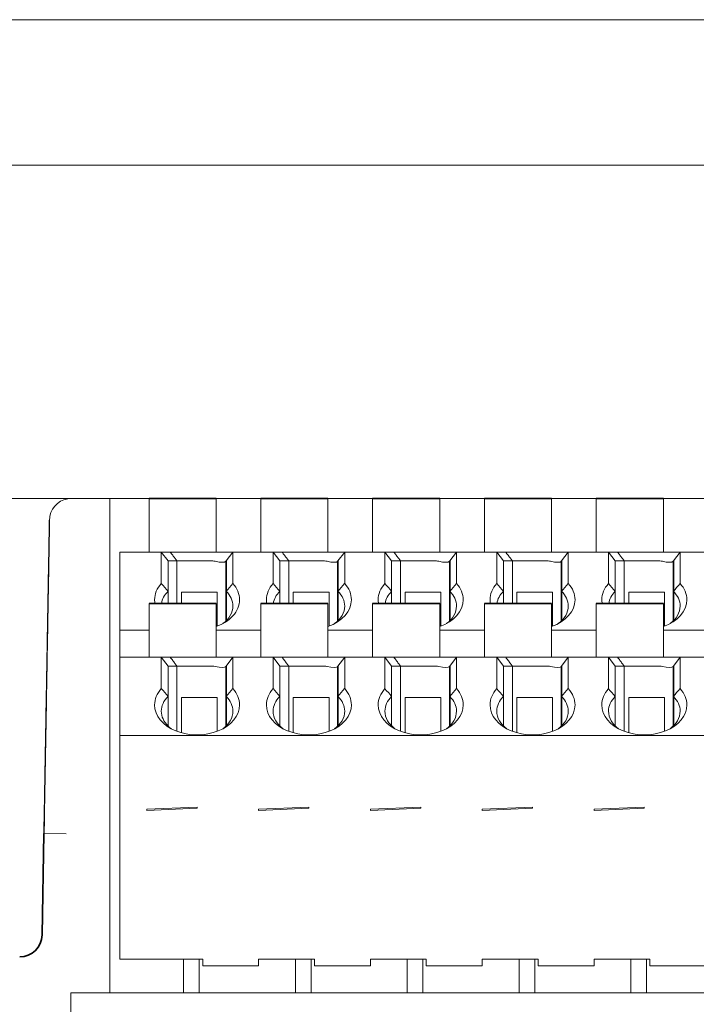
# Model space of a CAD drawing. Header units: millimetres. Extents: x -21323 to 21581, y 0 to 297.
# Tile 9 of 11: x 94 to 124, y 253 to 297. Entities that reach past the tile are written whole.
import ezdxf

# ---------------------------------------------------------------- set-up
doc = ezdxf.new("R2010")
doc.units = ezdxf.units.MM
doc.layers.add('1', color=7, linetype='Continuous')
doc.layers.add('125', color=7, linetype='Continuous')

# ---------------------------------------------------------------- blocks, each defined once
blk = doc.blocks.new('_U1')
at = {"layer": '125', "color": 80, "lineweight": 13}
blk.add_line((96.49, 275.604), (44.976, 275.604), dxfattribs=at)

msp = doc.modelspace()

# ---------------------------------------------------------------- linework, layer by layer
at = {"layer": '1', "color": 7, "linetype": 'Continuous', "lineweight": 18}
for p, q in [((96.49, 275.604), (98.2, 275.604)), ((99.95, 275.604), (98.2, 275.604)), ((98.2, 275.604), (98.2, 260.604)), ((99.95, 275.604), (99.95, 275.304)), ((99.95, 275.604), (102.95, 275.604)), ((102.95, 275.304), (102.95, 275.604)), ((104.95, 275.604), (102.95, 275.604)), ((104.95, 275.604), (104.95, 275.304)), ((104.95, 275.604), (107.95, 275.604)), ((107.95, 275.304), (107.95, 275.604)), ((109.95, 275.604), (107.95, 275.604)), ((109.95, 275.604), (109.95, 275.304)), ((109.95, 275.604), (112.95, 275.604)), ((112.95, 275.304), (112.95, 275.604)), ((114.95, 275.604), (112.95, 275.604)), ((114.95, 275.604), (114.95, 275.304)), ((114.95, 275.604), (117.95, 275.604)), ((117.95, 275.304), (117.95, 275.604)), ((119.95, 275.604), (117.95, 275.604)), ((119.95, 275.604), (119.95, 275.304)), ((119.95, 275.604), (122.95, 275.604)), ((122.95, 275.304), (122.95, 275.604)), ((124.949, 275.604), (122.95, 275.604)), ((99.95, 273.204), (99.95, 275.304)), ((102.95, 275.304), (102.95, 273.204)), ((104.95, 273.204), (104.95, 275.304)), ((107.95, 275.304), (107.95, 273.204)), ((109.95, 273.204), (109.95, 275.304)), ((112.95, 275.304), (112.95, 273.204)), ((114.95, 273.204), (114.95, 275.304)), ((117.95, 275.304), (117.95, 273.204)), ((119.95, 273.204), (119.95, 275.304)), ((122.95, 275.304), (122.95, 273.204)), ((98.65, 273.204), (98.65, 269.704)), ((98.65, 273.204), (100.5, 273.204)), ((100.9, 273.204), (100.5, 273.204)), ((100.5, 273.204), (100.8, 272.804)), ((100.5, 271.796), (100.5, 273.204)), ((100.9, 273.204), (103.22, 273.204)), ((103.22, 273.204), (103.7, 273.204)), ((103.4, 272.804), (103.7, 273.204)), ((103.7, 273.204), (105.5, 273.204)), ((103.7, 273.204), (103.7, 271.796)), ((105.9, 273.204), (105.5, 273.204)), ((105.8, 272.804), (105.5, 273.204)), ((105.5, 271.796), (105.5, 273.204)), ((105.9, 273.204), (108.22, 273.204)), ((108.22, 273.204), (108.7, 273.204)), ((108.4, 272.804), (108.7, 273.204)), ((108.7, 273.204), (110.5, 273.204)), ((108.7, 273.204), (108.7, 271.796)), ((110.9, 273.204), (110.5, 273.204)), ((110.8, 272.804), (110.5, 273.204)), ((110.5, 271.796), (110.5, 273.204)), ((110.9, 273.204), (113.22, 273.204)), ((113.22, 273.204), (113.7, 273.204)), ((113.4, 272.804), (113.7, 273.204)), ((113.7, 273.204), (115.5, 273.204)), ((113.7, 273.204), (113.7, 271.796)), ((115.9, 273.204), (115.5, 273.204)), ((115.8, 272.804), (115.5, 273.204)), ((115.5, 271.796), (115.5, 273.204)), ((115.9, 273.204), (118.22, 273.204)), ((118.22, 273.204), (118.7, 273.204)), ((118.4, 272.804), (118.7, 273.204)), ((118.7, 273.204), (120.5, 273.204)), ((118.7, 273.204), (118.7, 271.796)), ((120.9, 273.204), (120.5, 273.204)), ((120.8, 272.804), (120.5, 273.204)), ((120.5, 271.796), (120.5, 273.204)), ((120.9, 273.204), (123.22, 273.204)), ((123.22, 273.204), (123.7, 273.204)), ((123.4, 272.804), (123.7, 273.204)), ((123.7, 273.204), (125.5, 273.204)), ((123.7, 273.204), (123.7, 271.796)), ((101.2, 272.804), (100.8, 272.804)), ((100.8, 271.449), (100.8, 272.804)), ((101.2, 272.804), (102.8, 272.804)), ((101.2, 270.904), (101.2, 272.804)), ((103.4, 272.804), (103.4, 271.449)), ((106.2, 272.804), (105.8, 272.804)), ((105.8, 271.449), (105.8, 272.804)), ((106.2, 272.804), (107.8, 272.804)), ((106.2, 270.904), (106.2, 272.804)), ((108.4, 272.804), (108.4, 271.449)), ((111.2, 272.804), (110.8, 272.804)), ((110.8, 271.449), (110.8, 272.804)), ((111.2, 272.804), (112.8, 272.804)), ((111.2, 270.904), (111.2, 272.804)), ((113.4, 272.804), (113.4, 271.449)), ((116.2, 272.804), (115.8, 272.804)), ((115.8, 271.449), (115.8, 272.804)), ((116.2, 272.804), (117.8, 272.804)), ((116.2, 270.904), (116.2, 272.804)), ((118.4, 272.804), (118.4, 271.449)), ((121.2, 272.804), (120.8, 272.804)), ((120.8, 271.449), (120.8, 272.804)), ((121.2, 272.804), (122.8, 272.804)), ((121.2, 270.904), (121.2, 272.804)), ((123.4, 272.804), (123.4, 271.449)), ((100.8, 270.904), (100.8, 271.449)), ((101.4, 271.404), (101.4, 270.904)), ((103, 271.404), (101.4, 271.404)), ((103, 270.09), (103, 271.404)), ((103.4, 271.449), (103.4, 270.13)), ((105.8, 270.904), (105.8, 271.449)), ((106.4, 271.404), (106.4, 270.904)), ((108, 271.404), (106.4, 271.404)), ((108, 270.09), (108, 271.404)), ((108.4, 271.449), (108.4, 270.13)), ((110.8, 270.904), (110.8, 271.449)), ((113, 271.404), (111.4, 271.404)), ((111.4, 271.404), (111.4, 270.904)), ((113, 270.09), (113, 271.404)), ((113.4, 271.449), (113.4, 270.13)), ((115.8, 270.904), (115.8, 271.449)), ((116.4, 271.404), (116.4, 270.904)), ((118, 271.404), (116.4, 271.404)), ((118, 270.09), (118, 271.404)), ((118.4, 271.449), (118.4, 270.13)), ((120.8, 270.904), (120.8, 271.449)), ((121.4, 271.404), (121.4, 270.904)), ((123, 271.404), (121.4, 271.404)), ((123, 270.09), (123, 271.404)), ((123.4, 271.449), (123.4, 270.13)), ((99.95, 270.904), (99.95, 270.604)), ((99.95, 270.904), (102.95, 270.904)), ((102.95, 270.604), (102.95, 270.904)), ((104.95, 270.904), (104.95, 270.604)), ((104.95, 270.904), (107.95, 270.904)), ((107.95, 270.604), (107.95, 270.904)), ((109.95, 270.904), (109.95, 270.604)), ((109.95, 270.904), (112.95, 270.904)), ((112.95, 270.604), (112.95, 270.904)), ((114.95, 270.904), (114.95, 270.604)), ((114.95, 270.904), (117.95, 270.904)), ((117.95, 270.604), (117.95, 270.904)), ((119.95, 270.904), (119.95, 270.604)), ((119.95, 270.904), (122.95, 270.904)), ((122.95, 270.604), (122.95, 270.904)), ((99.95, 268.504), (99.95, 270.604)), ((102.95, 270.604), (102.95, 268.504)), ((104.95, 268.504), (104.95, 270.604)), ((107.95, 270.604), (107.95, 268.504)), ((109.95, 268.504), (109.95, 270.604)), ((112.95, 270.604), (112.95, 268.504)), ((114.95, 268.504), (114.95, 270.604)), ((117.95, 270.604), (117.95, 268.504)), ((119.95, 268.504), (119.95, 270.604)), ((122.95, 270.604), (122.95, 268.504)), ((103, 269.889), (103, 270.09)), ((108, 269.889), (108, 270.09)), ((113, 269.889), (113, 270.09)), ((118, 269.889), (118, 270.09)), ((123, 269.889), (123, 270.09)), ((98.65, 269.704), (98.65, 268.504)), ((99.95, 269.704), (98.65, 269.704)), ((104.95, 269.704), (102.95, 269.704)), ((109.95, 269.704), (107.95, 269.704)), ((114.95, 269.704), (112.95, 269.704)), ((119.95, 269.704), (117.95, 269.704)), ((124.95, 269.704), (122.95, 269.704)), ((98.65, 268.504), (100.5, 268.504)), ((98.65, 268.504), (98.65, 265.004)), ((100.9, 268.504), (100.5, 268.504)), ((100.8, 268.104), (100.5, 268.504)), ((100.5, 267.096), (100.5, 268.504)), ((100.9, 268.504), (103.22, 268.504)), ((103.22, 268.504), (103.7, 268.504)), ((103.4, 268.104), (103.7, 268.504)), ((103.7, 268.504), (105.5, 268.504)), ((103.7, 268.504), (103.7, 267.096)), ((105.9, 268.504), (105.5, 268.504)), ((105.8, 268.104), (105.5, 268.504)), ((105.5, 267.096), (105.5, 268.504)), ((105.9, 268.504), (108.22, 268.504)), ((108.22, 268.504), (108.7, 268.504)), ((108.4, 268.104), (108.7, 268.504)), ((108.7, 268.504), (110.5, 268.504)), ((108.7, 268.504), (108.7, 267.096)), ((110.9, 268.504), (110.5, 268.504)), ((110.8, 268.104), (110.5, 268.504)), ((110.5, 267.096), (110.5, 268.504)), ((110.9, 268.504), (113.22, 268.504)), ((113.22, 268.504), (113.7, 268.504)), ((113.4, 268.104), (113.7, 268.504)), ((113.7, 268.504), (115.5, 268.504)), ((113.7, 268.504), (113.7, 267.096)), ((115.9, 268.504), (115.5, 268.504)), ((115.8, 268.104), (115.5, 268.504)), ((115.5, 267.096), (115.5, 268.504)), ((115.9, 268.504), (118.22, 268.504)), ((118.22, 268.504), (118.7, 268.504)), ((118.4, 268.104), (118.7, 268.504)), ((118.7, 268.504), (120.5, 268.504)), ((118.7, 268.504), (118.7, 267.096)), ((120.9, 268.504), (120.5, 268.504)), ((120.8, 268.104), (120.5, 268.504)), ((120.5, 267.096), (120.5, 268.504)), ((120.9, 268.504), (123.22, 268.504)), ((123.22, 268.504), (123.7, 268.504)), ((123.4, 268.104), (123.7, 268.504)), ((123.7, 268.504), (125.5, 268.504)), ((123.7, 268.504), (123.7, 267.096)), ((101.2, 268.104), (100.8, 268.104)), ((100.8, 266.749), (100.8, 268.104)), ((102.8, 268.104), (101.2, 268.104)), ((101.2, 265.189), (101.2, 268.104)), ((103.4, 268.104), (103.4, 266.749)), ((105.8, 268.104), (106.2, 268.104)), ((105.8, 266.749), (105.8, 268.104)), ((107.8, 268.104), (106.2, 268.104)), ((106.2, 265.189), (106.2, 268.104)), ((108.4, 268.104), (108.4, 266.749)), ((110.8, 268.104), (111.2, 268.104)), ((110.8, 266.749), (110.8, 268.104)), ((112.8, 268.104), (111.2, 268.104)), ((111.2, 265.189), (111.2, 268.104)), ((113.4, 268.104), (113.4, 266.749)), ((115.8, 268.104), (116.2, 268.104)), ((115.8, 266.749), (115.8, 268.104)), ((117.8, 268.104), (116.2, 268.104)), ((116.2, 265.189), (116.2, 268.104)), ((118.4, 268.104), (118.4, 266.749)), ((120.8, 268.104), (121.2, 268.104)), ((120.8, 266.749), (120.8, 268.104)), ((122.8, 268.104), (121.2, 268.104)), ((121.2, 265.189), (121.2, 268.104)), ((123.4, 268.104), (123.4, 266.749)), ((100.8, 265.43), (100.8, 266.749)), ((103.4, 266.749), (103.4, 265.43)), ((105.8, 265.43), (105.8, 266.749)), ((108.4, 266.749), (108.4, 265.43)), ((110.8, 265.43), (110.8, 266.749)), ((113.4, 266.749), (113.4, 265.43)), ((115.8, 265.43), (115.8, 266.749)), ((118.4, 266.749), (118.4, 265.43)), ((120.8, 265.43), (120.8, 266.749)), ((123.4, 266.749), (123.4, 265.43)), ((103, 266.704), (101.4, 266.704)), ((101.4, 266.704), (101.4, 265.39)), ((103, 265.39), (103, 266.704)), ((108, 266.704), (106.4, 266.704)), ((106.4, 266.704), (106.4, 265.39)), ((108, 265.39), (108, 266.704)), ((113, 266.704), (111.4, 266.704)), ((111.4, 266.704), (111.4, 265.39)), ((113, 265.39), (113, 266.704)), ((116.4, 266.704), (116.4, 265.39)), ((118, 266.704), (116.4, 266.704)), ((118, 265.39), (118, 266.704)), ((121.4, 266.704), (121.4, 265.39)), ((123, 266.704), (121.4, 266.704)), ((123, 265.39), (123, 266.704)), ((98.65, 255.004), (98.65, 265.004)), ((98.65, 265.004), (149.85, 265.004)), ((101.4, 265.39), (101.4, 265.123)), ((103, 265.189), (103, 265.39)), ((106.4, 265.39), (106.4, 265.123)), ((108, 265.189), (108, 265.39)), ((111.4, 265.39), (111.4, 265.123)), ((113, 265.189), (113, 265.39)), ((116.4, 265.39), (116.4, 265.123)), ((118, 265.189), (118, 265.39)), ((121.4, 265.39), (121.4, 265.123)), ((123, 265.189), (123, 265.39)), ((102.1, 261.804), (99.85, 261.704)), ((99.85, 261.654), (102.1, 261.754)), ((99.85, 261.704), (99.85, 261.654)), ((102.1, 261.804), (102.1, 261.754)), ((107.1, 261.804), (104.85, 261.704)), ((104.85, 261.654), (107.1, 261.754)), ((104.85, 261.704), (104.85, 261.654)), ((107.1, 261.804), (107.1, 261.754)), ((112.1, 261.804), (109.85, 261.704)), ((109.85, 261.654), (112.1, 261.754)), ((109.85, 261.704), (109.85, 261.654)), ((112.1, 261.804), (112.1, 261.754)), ((117.1, 261.804), (114.85, 261.704)), ((114.85, 261.654), (117.1, 261.754)), ((114.85, 261.704), (114.85, 261.654)), ((117.1, 261.804), (117.1, 261.754)), ((122.1, 261.804), (119.85, 261.704)), ((119.85, 261.654), (122.1, 261.754)), ((119.85, 261.704), (119.85, 261.654)), ((122.1, 261.804), (122.1, 261.754)), ((95.246, 260.621), (95.167, 256.087)), ((96.246, 260.604), (95.246, 260.621)), ((98.2, 260.604), (98.2, 253.504)), ((98.65, 255.004), (102.35, 255.004)), ((101.5, 255.004), (101.5, 253.589)), ((102.2, 255.004), (102.2, 253.589)), ((102.35, 255.004), (102.35, 254.704)), ((104.85, 255.004), (104.85, 254.704)), ((104.85, 255.004), (107.35, 255.004)), ((106.5, 255.004), (106.5, 253.589)), ((107.2, 255.004), (107.2, 253.589)), ((107.35, 255.004), (107.35, 254.704)), ((109.85, 255.004), (109.85, 254.704)), ((109.85, 255.004), (112.35, 255.004)), ((111.5, 255.004), (111.5, 253.589)), ((112.2, 255.004), (112.2, 253.589)), ((112.35, 255.004), (112.35, 254.704)), ((114.85, 255.004), (114.85, 254.704)), ((114.85, 255.004), (117.35, 255.004)), ((116.5, 255.004), (116.5, 253.589)), ((117.2, 255.004), (117.2, 253.589)), ((117.35, 255.004), (117.35, 254.704)), ((119.85, 255.004), (119.85, 254.704)), ((119.85, 255.004), (122.35, 255.004)), ((121.5, 255.004), (121.5, 253.589)), ((122.2, 255.004), (122.2, 253.589)), ((122.35, 255.004), (122.35, 254.704)), ((102.35, 254.704), (104.85, 254.704)), ((107.35, 254.704), (109.85, 254.704)), ((112.35, 254.704), (114.85, 254.704)), ((117.35, 254.704), (119.85, 254.704)), ((122.35, 254.704), (124.85, 254.704)), ((101.5, 253.589), (101.5, 253.504)), ((102.2, 253.504), (102.2, 253.589)), ((106.5, 253.589), (106.5, 253.504)), ((107.2, 253.504), (107.2, 253.589)), ((111.5, 253.589), (111.5, 253.504)), ((112.2, 253.504), (112.2, 253.589)), ((116.5, 253.589), (116.5, 253.504)), ((117.2, 253.504), (117.2, 253.589)), ((121.5, 253.589), (121.5, 253.504)), ((122.2, 253.504), (122.2, 253.589)), ((96.45, 253.504), (152.349, 253.504)), ((96.45, 253.504), (96.45, 248.104)), ((96.45, 253.504), (98.2, 253.504)), ((96.45, 253.504), (96.45, 248.104))]:
    msp.add_line(p, q, dxfattribs=at)
at = {"layer": '1', "color": 92, "linetype": 'Continuous', "lineweight": 35}
for p, q in [((102.95, 275.604), (99.95, 275.604)), ((107.95, 275.604), (104.95, 275.604)), ((112.95, 275.604), (109.95, 275.604)), ((117.95, 275.604), (114.95, 275.604)), ((122.95, 275.604), (119.95, 275.604)), ((103.389, 272.791), (103.4, 272.804)), ((103.4, 270.883), (103.4, 272.804)), ((108.389, 272.791), (108.4, 272.804)), ((108.4, 270.883), (108.4, 272.804)), ((113.389, 272.791), (113.4, 272.804)), ((113.4, 270.883), (113.4, 272.804)), ((118.389, 272.791), (118.4, 272.804)), ((118.4, 270.883), (118.4, 272.804)), ((123.389, 272.791), (123.4, 272.804)), ((123.4, 270.883), (123.4, 272.804)), ((102.95, 270.904), (99.95, 270.904)), ((103.4, 270.13), (103.4, 270.883)), ((107.95, 270.904), (104.95, 270.904)), ((108.4, 270.13), (108.4, 270.883)), ((112.95, 270.904), (109.95, 270.904)), ((113.4, 270.13), (113.4, 270.883)), ((117.95, 270.904), (114.95, 270.904)), ((118.4, 270.13), (118.4, 270.883)), ((122.95, 270.904), (119.95, 270.904)), ((123.4, 270.13), (123.4, 270.883)), ((103.389, 268.091), (103.4, 268.104)), ((103.4, 266.183), (103.4, 268.104)), ((108.389, 268.091), (108.4, 268.104)), ((108.4, 266.183), (108.4, 268.104)), ((113.389, 268.091), (113.4, 268.104)), ((113.4, 266.183), (113.4, 268.104)), ((118.389, 268.091), (118.4, 268.104)), ((118.4, 266.183), (118.4, 268.104)), ((123.389, 268.091), (123.4, 268.104)), ((123.4, 266.183), (123.4, 268.104)), ((103.4, 265.43), (103.4, 266.183)), ((108.4, 265.43), (108.4, 266.183)), ((113.4, 265.43), (113.4, 266.183)), ((118.4, 265.43), (118.4, 266.183)), ((123.4, 265.43), (123.4, 266.183)), ((95.246, 260.621), (95.167, 256.087))]:
    msp.add_line(p, q, dxfattribs=at)
at = {"layer": '1', "color": 7, "linetype": 'Continuous', "lineweight": 18}
for centre, start, end in [((96.49, 274.604), 90, 168.7037), ((94.167, 256.104), 270, 359)]:
    msp.add_arc(centre, 1, start, end, dxfattribs=at)
at = {"layer": '1', "color": 92, "linetype": 'Continuous', "lineweight": 35}
msp.add_arc((94.167, 256.104), 1, 270, 359, dxfattribs=at)
at = {"layer": '1', "color": 7, "linetype": 'Continuous', "lineweight": 18}
for centre, major_axis, ratio, start_param, end_param in [((102.8, 273.004), (0.597, -0.199), 0.276984, 4.98859, 6.191118), ((107.8, 273.004), (0.597, -0.199), 0.276984, 4.98859, 6.191119), ((112.8, 273.004), (0.597, -0.199), 0.276984, 4.98859, 6.191119), ((117.8, 273.004), (0.597, -0.199), 0.276984, 4.98859, 6.191119), ((122.8, 273.004), (0.597, -0.199), 0.276984, 4.98859, 6.191119), ((102.1, 271.072), (-1.9, 0), 0.707107, 5.713592, 6.283185), ((-8687.002, 8556.008), (8789.233, -8286.643), 0.002187, 0.020227, 0.022018), ((8910.661, 8574.353), (-8808.692, -8304.988), 0.002185, 6.261192, 6.262981), ((102.1, 271.072), (-1.9, 0), 0.707107, 3.141593, 3.711187), ((107.1, 271.072), (-1.9, 0), 0.707107, 5.713587, 6.283185), ((-10609.905, 10373.645), (10717.136, -10104.281), 0.001981, 0.018317, 0.019939), ((10713.762, 10269.621), (-10606.794, -10000.256), 0.001991, 6.263143, 6.264773), ((107.1, 271.072), (-1.9, 0), 0.707107, 3.141593, 3.711192), ((112.1, 271.072), (-1.9, 0), 0.707107, 5.713587, 6.283185), ((-10523.072, 10296.497), (10635.303, -10027.133), 0.001988, 0.018388, 0.020016), ((10617.705, 10174.35), (-10505.737, -9904.985), 0.002, 6.263047, 6.264685), ((112.1, 271.072), (-1.9, 0), 0.707107, 3.141593, 3.711192), ((117.1, 271.072), (-1.9, 0), 0.707107, 5.713587, 6.283185), ((-10493.302, 10273.146), (10610.533, -10003.781), 0.001991, 0.018409, 0.020039), ((10597.527, 10150.613), (-10480.559, -9881.249), 0.002003, 6.263022, 6.264662), ((117.1, 271.072), (-1.9, 0), 0.707107, 3.141593, 3.711192), ((122.1, 271.072), (-1.9, 0), 0.707107, 5.713587, 6.283185), ((-10486.897, 10271.822), (10609.128, -10002.457), 0.001991, 0.01841, 0.02004), ((10757.138, 10296.372), (-10635.17, -10027.008), 0.001988, 6.26317, 6.264797), ((122.1, 271.072), (-1.9, 0), 0.707107, 3.141593, 3.711192), ((102.1, 270.789), (-1.6, 0), 0.707107, 5.660824, 6.181429), ((102.1, 270.789), (-1.6, 0), 0.707107, 3.141593, 3.763957), ((107.1, 270.789), (-1.6, 0), 0.707107, 5.660823, 6.18142), ((107.1, 270.789), (-1.6, 0), 0.707107, 3.141593, 3.763958), ((112.1, 270.789), (-1.6, 0), 0.707107, 5.660823, 6.18142), ((112.1, 270.789), (-1.6, 0), 0.707107, 3.141593, 3.763958), ((117.1, 270.789), (-1.6, 0), 0.707107, 5.660823, 6.18142), ((117.1, 270.789), (-1.6, 0), 0.707107, 3.141593, 3.763958), ((122.1, 270.789), (-1.6, 0), 0.707107, 5.660823, 6.18142), ((122.1, 270.789), (-1.6, 0), 0.707107, 3.141593, 3.763958), ((102.1, 271.072), (-1.9, 0), 0.707107, 0, 0.125304), ((102.1, 270.789), (-1.6, 0), 0.707107, 2.372737, 3.141593), ((102.1, 271.072), (-1.9, 0), 0.707107, 2.571992, 3.141593), ((107.1, 271.072), (-1.9, 0), 0.707107, 0, 0.12532), ((107.1, 271.072), (-1.9, 0), 0.707107, 2.034623, 3.141593), ((107.1, 270.789), (-1.6, 0), 0.707107, 2.372737, 3.141593), ((112.1, 271.072), (-1.9, 0), 0.707107, 0, 0.12532), ((112.1, 271.072), (-1.9, 0), 0.707107, 2.034623, 3.141593), ((112.1, 270.789), (-1.6, 0), 0.707107, 2.372737, 3.141593), ((117.1, 271.072), (-1.9, 0), 0.707107, 0, 0.12532), ((117.1, 271.072), (-1.9, 0), 0.707107, 2.034623, 3.141593), ((117.1, 270.789), (-1.6, 0), 0.707107, 2.372737, 3.141593), ((122.1, 271.072), (-1.9, 0), 0.707107, 0, 0.12532), ((122.1, 271.072), (-1.9, 0), 0.707107, 2.034623, 3.141593), ((122.1, 270.789), (-1.6, 0), 0.707107, 2.372737, 3.141593), ((102.1, 271.072), (-1.9, 0), 0.707107, 2.034606, 2.571992), ((102.8, 268.304), (0.597, -0.199), 0.276984, 4.98859, 6.191119), ((107.8, 268.304), (0.597, -0.199), 0.276984, 4.98859, 6.19112), ((112.8, 268.304), (0.597, -0.199), 0.276984, 4.98859, 6.19112), ((117.8, 268.304), (0.597, -0.199), 0.276984, 4.98859, 6.19112), ((122.8, 268.304), (0.597, -0.199), 0.276984, 4.98859, 6.19112), ((102.1, 266.372), (-1.9, 0), 0.707107, 5.713592, 6.283185), ((-8705.417, 8568.669), (8807.648, -8304.004), 0.002185, 0.020206, 0.021995), ((102.1, 266.089), (-1.6, 0), 0.707107, 5.660731, 6.283185), ((8964.049, 8619.984), (-8862.081, -8355.319), 0.002178, 6.261258, 6.263042), ((102.1, 266.089), (-1.6, 0), 0.707107, 3.141593, 3.763957), ((102.1, 266.372), (-1.9, 0), 0.707107, 3.141593, 3.711187), ((107.1, 266.372), (-1.9, 0), 0.707107, 5.713587, 6.283185), ((-10553.397, 10315.673), (10660.628, -10051.008), 0.001986, 0.018366, 0.019992), ((107.1, 266.089), (-1.6, 0), 0.707107, 5.660823, 6.283185), ((10536.08, 10097.412), (-10429.112, -9832.747), 0.002008, 6.262973, 6.264617), ((107.1, 266.089), (-1.6, 0), 0.707107, 3.141593, 3.763958), ((107.1, 266.372), (-1.9, 0), 0.707107, 3.141593, 3.711192), ((112.1, 266.372), (-1.9, 0), 0.707107, 5.713587, 6.283185), ((-10553.542, 10320.523), (10665.773, -10055.859), 0.001985, 0.018361, 0.019987), ((112.1, 266.089), (-1.6, 0), 0.707107, 5.660823, 6.283185), ((10644.814, 10195.207), (-10532.846, -9930.542), 0.001998, 6.263073, 6.264708), ((112.1, 266.089), (-1.6, 0), 0.707107, 3.141593, 3.763958), ((112.1, 266.372), (-1.9, 0), 0.707107, 3.141593, 3.711192), ((117.1, 266.372), (-1.9, 0), 0.707107, 5.713587, 6.283185), ((-10464.454, 10241.249), (10581.685, -9976.585), 0.001993, 0.018434, 0.020066), ((117.1, 266.089), (-1.6, 0), 0.707107, 5.660823, 6.283185), ((10803.603, 10340.19), (-10686.634, -10075.525), 0.001983, 6.263218, 6.264842), ((117.1, 266.089), (-1.6, 0), 0.707107, 3.141593, 3.763958), ((117.1, 266.372), (-1.9, 0), 0.707107, 3.141593, 3.711192), ((122.1, 266.372), (-1.9, 0), 0.707107, 5.713587, 6.283185), ((-10460.893, 10242.606), (10583.124, -9977.942), 0.001993, 0.018433, 0.020065), ((122.1, 266.089), (-1.6, 0), 0.707107, 5.660823, 6.283185), ((10758.415, 10292.876), (-10636.447, -10028.211), 0.001988, 6.263171, 6.264799), ((122.1, 266.089), (-1.6, 0), 0.707107, 3.141593, 3.763958), ((122.1, 266.372), (-1.9, 0), 0.707107, 3.141593, 3.711192), ((102.1, 266.372), (-1.9, 0), 0.707107, 0, 3.141593), ((107.1, 266.372), (-1.9, 0), 0.707107, 0, 3.141593), ((112.1, 266.372), (-1.9, 0), 0.707107, 0, 3.141593), ((117.1, 266.372), (-1.9, 0), 0.707107, 0, 3.141593), ((122.1, 266.372), (-1.9, 0), 0.707107, 0, 3.141593), ((102.1, 266.089), (-1.6, 0), 0.707107, 0, 0.622368), ((102.1, 266.089), (-1.6, 0), 0.707107, 2.372718, 3.141593), ((107.1, 266.089), (-1.6, 0), 0.707107, 0, 0.768856), ((107.1, 266.089), (-1.6, 0), 0.707107, 2.372737, 3.141593), ((112.1, 266.089), (-1.6, 0), 0.707107, 0, 0.768856), ((112.1, 266.089), (-1.6, 0), 0.707107, 2.372737, 3.141593), ((117.1, 266.089), (-1.6, 0), 0.707107, 0, 0.768856), ((117.1, 266.089), (-1.6, 0), 0.707107, 2.372737, 3.141593), ((122.1, 266.089), (-1.6, 0), 0.707107, 0, 0.768856), ((122.1, 266.089), (-1.6, 0), 0.707107, 2.372737, 3.141593), ((102.1, 266.089), (-1.6, 0), 0.707107, 0.622368, 0.768877)]:
    msp.add_ellipse(centre, major_axis=major_axis, ratio=ratio, start_param=start_param, end_param=end_param, dxfattribs=at)
for points, knots in [([(95.51, 274.8), (95.51, 274.8), (95.509, 274.743), (95.504, 274.493), (95.497, 274.087), (95.488, 273.538), (95.476, 272.858), (95.462, 272.059), (95.446, 271.156), (95.427, 270.056), (95.404, 268.738), (95.377, 267.196), (95.349, 265.585), (95.32, 263.937), (95.291, 262.276), (95.272, 261.171), (95.262, 260.621)], [0, 0, 0, 0, 0.069831, 0.138681, 0.206557, 0.273455, 0.339378, 0.404326, 0.468297, 0.531293, 0.613744, 0.694461, 0.773445, 0.850696, 0.926213, 1, 1, 1, 1]), ([(108.389, 272.791), (108.392, 272.794), (108.396, 272.799), (108.399, 272.803), (108.4, 272.804), (108.4, 272.804)], [0, 0, 0, 0, 0.335021, 0.670042, 1, 1, 1, 1]), ([(113.389, 272.791), (113.392, 272.794), (113.396, 272.799), (113.399, 272.803), (113.4, 272.804), (113.4, 272.804)], [0, 0, 0, 0, 0.334166, 0.668331, 1, 1, 1, 1]), ([(118.389, 272.791), (118.392, 272.794), (118.396, 272.799), (118.399, 272.803), (118.4, 272.804), (118.4, 272.804)], [0, 0, 0, 0, 0.334166, 0.668331, 1, 1, 1, 1]), ([(123.389, 272.791), (123.392, 272.794), (123.396, 272.799), (123.399, 272.803), (123.4, 272.804), (123.4, 272.804)], [0, 0, 0, 0, 0.334166, 0.668331, 1, 1, 1, 1]), ([(108.389, 268.091), (108.392, 268.094), (108.396, 268.099), (108.399, 268.103), (108.4, 268.104), (108.4, 268.104)], [0, 0, 0, 0, 0.333661, 0.667321, 1, 1, 1, 1]), ([(113.389, 268.091), (113.392, 268.094), (113.396, 268.099), (113.399, 268.103), (113.4, 268.104), (113.4, 268.104)], [0, 0, 0, 0, 0.333658, 0.667316, 1, 1, 1, 1]), ([(118.389, 268.091), (118.392, 268.094), (118.396, 268.099), (118.399, 268.103), (118.4, 268.104), (118.4, 268.104)], [0, 0, 0, 0, 0.333658, 0.667316, 1, 1, 1, 1]), ([(123.389, 268.091), (123.392, 268.094), (123.396, 268.099), (123.399, 268.103), (123.4, 268.104), (123.4, 268.104)], [0, 0, 0, 0, 0.333658, 0.667316, 1, 1, 1, 1])]:
    msp.add_open_spline(points, degree=3, knots=knots, dxfattribs=at)
for points in [[(95.491, 274.621), (95.491, 274.621), (95.49, 274.585), (95.487, 274.431), (95.483, 274.184), (95.477, 273.849), (95.47, 273.428), (95.461, 272.923), (95.451, 272.335), (95.439, 271.669), (95.426, 270.93), (95.412, 270.122), (95.397, 269.251), (95.381, 268.323), (95.363, 267.343), (95.346, 266.321), (95.327, 265.261), (95.308, 264.162), (95.288, 263.024), (95.268, 261.846), (95.253, 261.034), (95.246, 260.621)], [(101.2, 272.804), (101.171, 272.842), (101.11, 272.923), (101.01, 273.056), (100.938, 273.153), (100.9, 273.204)], [(106.2, 272.804), (106.171, 272.842), (106.11, 272.923), (106.01, 273.056), (105.938, 273.153), (105.9, 273.204)], [(111.2, 272.804), (111.171, 272.842), (111.11, 272.923), (111.01, 273.056), (110.938, 273.153), (110.9, 273.204)], [(116.2, 272.804), (116.171, 272.842), (116.11, 272.923), (116.01, 273.056), (115.938, 273.153), (115.9, 273.204)], [(121.2, 272.804), (121.171, 272.842), (121.11, 272.923), (121.01, 273.056), (120.938, 273.153), (120.9, 273.204)], [(102.8, 272.804), (102.837, 272.804), (102.874, 272.799), (102.909, 272.791)], [(103.389, 272.791), (103.396, 272.799), (103.4, 272.804), (103.4, 272.804)], [(107.8, 272.804), (107.837, 272.804), (107.874, 272.799), (107.909, 272.791)], [(112.8, 272.804), (112.837, 272.804), (112.874, 272.799), (112.909, 272.791)], [(117.8, 272.804), (117.837, 272.804), (117.874, 272.799), (117.909, 272.791)], [(122.8, 272.804), (122.837, 272.804), (122.874, 272.799), (122.909, 272.791)], [(101.2, 268.104), (101.171, 268.142), (101.11, 268.223), (101.01, 268.356), (100.938, 268.453), (100.9, 268.504)], [(106.2, 268.104), (106.171, 268.142), (106.11, 268.223), (106.01, 268.356), (105.938, 268.453), (105.9, 268.504)], [(111.2, 268.104), (111.171, 268.142), (111.11, 268.223), (111.01, 268.356), (110.938, 268.453), (110.9, 268.504)], [(116.2, 268.104), (116.171, 268.142), (116.11, 268.223), (116.01, 268.356), (115.938, 268.453), (115.9, 268.504)], [(121.2, 268.104), (121.171, 268.142), (121.11, 268.223), (121.01, 268.356), (120.938, 268.453), (120.9, 268.504)], [(102.909, 268.091), (102.874, 268.099), (102.837, 268.104), (102.8, 268.104)], [(103.389, 268.091), (103.396, 268.099), (103.4, 268.104), (103.4, 268.104)], [(107.909, 268.091), (107.874, 268.099), (107.837, 268.104), (107.8, 268.104)], [(112.909, 268.091), (112.874, 268.099), (112.837, 268.104), (112.8, 268.104)], [(117.909, 268.091), (117.874, 268.099), (117.837, 268.104), (117.8, 268.104)], [(122.909, 268.091), (122.874, 268.099), (122.837, 268.104), (122.8, 268.104)]]:
    msp.add_open_spline(points, degree=3, dxfattribs=at)
at = {"layer": '125', "color": 3, "linetype": 'Continuous', "lineweight": 13}
msp.add_line((0, 297), (210, 297), dxfattribs=at)
at = {"layer": '125', "color": 7, "linetype": 'Continuous', "lineweight": 18}
msp.add_line((22.881, 290.495), (202.881, 290.495), dxfattribs=at)

# ---------------------------------------------------------------- block references
at = {"layer": '125', "color": 3, "linetype": 'Continuous', "lineweight": 13}
msp.add_blockref('_U1', (0, 0), dxfattribs=at)

doc.saveas('drawing.dxf')
